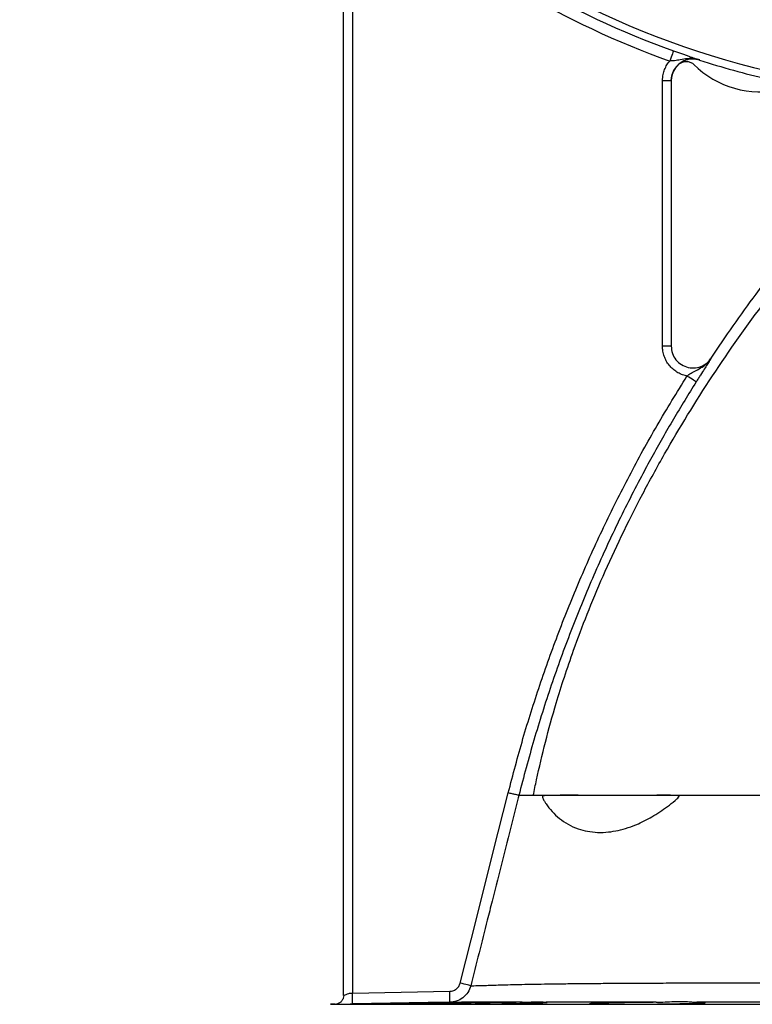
# Model space of a CAD drawing. Header units: millimetres. Extents: x 2363 to 4557, y 1092 to 5762.
# Tile 8 of 26: x 2416 to 3087, y 3088 to 3990. Entities that reach past the tile are written whole.
import ezdxf

# ---------------------------------------------------------------- set-up
doc = ezdxf.new("R2010")
doc.units = ezdxf.units.MM
doc.header["$LTSCALE"] = 2

msp = doc.modelspace()

# ---------------------------------------------------------------- linework, layer by layer
at = {"color": 7, "linetype": 'Continuous', "lineweight": 25}
for p, q in [((2712.64, 3096.08), (2712.64, 4122.58)), ((2720.63, 4122.58), (2720.63, 3098.35)), ((3039, 3953.03), (3038.88, 3952.93)), ((3012.87, 3933.97), (3004.88, 3933.97)), ((3004.88, 3690.94), (3004.88, 3933.97)), ((3012.87, 3933.97), (3012.87, 3690.94)), ((3012.87, 3690.94), (3004.88, 3690.94)), ((2712.76, 3096.08), (2712.33, 3093.56)), ((2720.63, 3098.35), (2809.93, 3099.91)), ((2704.89, 3088.08), (2700.62, 3088.01)), ((2704.78, 3088.08), (2706.44, 3088.44)), ((2820.73, 3089.92), (2820.78, 3089.9))]:
    msp.add_line(p, q, dxfattribs=at)
at = {"color": 8, "linetype": 'Continuous', "lineweight": 25}
msp.add_line((2700.62, 3088.01), (3864.89, 3088.01), dxfattribs=at)
at = {"color": 7, "linetype": 'Continuous', "lineweight": 25, "flags": 128}
for points in [[(3014.9, 3961.52), (3014.83, 3961.31), (3014.63, 3960.76), (3014.31, 3959.88), (3013.9, 3958.71), (3013.39, 3957.29), (3012.81, 3955.67), (3012.19, 3953.92), (3011.54, 3952.11)], [(3035.79, 3658.15), (3035.6, 3658.27), (3035.1, 3658.59), (3034.3, 3659.09), (3033.25, 3659.76), (3031.98, 3660.56), (3030.53, 3661.47), (3028.97, 3662.46), (3027.34, 3663.49)], [(2819.47, 3107.46), (2834.64, 3167.49), (2849.81, 3227.53), (2863.5, 3281.71)], [(2829.15, 3105.01), (2828.88, 3105.08), (2828.28, 3105.23), (2827.35, 3105.46), (2826.15, 3105.77), (2824.7, 3106.13), (2823.06, 3106.55), (2821.3, 3106.99), (2819.47, 3107.46)], [(2810.11, 3089.91), (2810.1, 3090.1), (2810.09, 3090.67), (2810.08, 3091.6), (2810.05, 3092.84), (2810.03, 3094.35), (2810, 3096.08), (2809.97, 3097.96), (2809.93, 3099.91)], [(2810.11, 3089.91), (2790.11, 3089.56), (2720.81, 3088.35)]]:
    msp.add_lwpolyline(points, dxfattribs=at)
at = {"color": 7, "linetype": 'Continuous', "lineweight": 25}
for centre, radius, start, end in [((3282.76, 4711.87), 790, 92.51549, 281.40126), ((3282.76, 4711.87), 796.72, 228.48275, 250.35472), ((3282.76, 4711.87), 806.72, 228.48275, 250.35472), ((3282.76, 4711.87), 797.16, 252.18594, 256.84734), ((3095.11, 4011.57), 87.85, 225.54876, 282.45699), ((3040.54, 3683.17), 9.09, 307.45304, 316.00329)]:
    msp.add_arc(centre, radius, start, end, dxfattribs=at)
for points, knots in [([(2674.99, 4201.69), (2619.69, 4253.42), (2571.96, 4313.12), (2523.74, 4395.48), (2450.52, 4530.9), (2415.75, 4682.91), (2418.16, 4833.33), (2425.41, 5006.32), (2482.4, 5172.94), (2571.51, 5305.08), (2660.86, 5436.97), (2781.78, 5544.21), (2930.75, 5621.29), (3016.14, 5663.95), (3106.83, 5694.72), (3192.11, 5712.4), (3432.21, 5761.67), (3681.57, 5735.41), (3941.95, 5622.23), (4114.42, 5533.02), (4252.49, 5393.31), (4357.26, 5215.03), (4476.19, 4978.82), (4517.09, 4713.47), (4493.17, 4502.76), (4467.68, 4283.52), (4381.43, 4075.85), (4250.44, 3894.71), (4187.02, 3807.4), (4115.77, 3728.15), (4027.78, 3665.26), (3961.36, 3618.1), (3893.94, 3575.73), (3831.81, 3534.43)], [0.0252628, 0.0252628, 0.0252628, 0.0252628, 0.0669602, 0.0669602, 0.077375, 0.1511711, 0.1511711, 0.159594, 0.2459512, 0.2459512, 0.2467078, 0.3330342, 0.3330342, 0.3384666, 0.3852732, 0.3852732, 0.3861269, 0.5194248, 0.5194248, 0.5419953, 0.6264312, 0.6264312, 0.6556654, 0.7722824, 0.7722824, 0.7734671, 0.8949333, 0.8960231, 0.8960231, 0.9540844, 0.9540844, 0.9568991, 1, 1, 1, 1]), ([(3014.9, 3961.52), (3016.19, 3961.06), (3017.45, 3960.61), (3019.31, 3959.95), (3019.93, 3959.73), (3021.15, 3959.3), (3021.76, 3959.09), (3023.54, 3958.45), (3024.68, 3958.05), (3026.33, 3957.47), (3026.86, 3957.28), (3027.91, 3956.91), (3028.43, 3956.73), (3030.92, 3955.86), (3032.69, 3955.24), (3035.16, 3954.37), (3035.95, 3954.09), (3037.11, 3953.69), (3037.49, 3953.55), (3038.25, 3953.29), (3038.63, 3953.16), (3039, 3953.03)], [0, 0, 0, 0, 0.125, 0.125, 0.1875, 0.1875, 0.25, 0.25, 0.375, 0.375, 0.4375, 0.4375, 0.5, 0.5, 0.75, 0.75, 0.875, 0.875, 0.9375, 0.9375, 1, 1, 1, 1]), ([(3004.88, 3933.97), (3004.99, 3935.94), (3005.2, 3939.46), (3006.75, 3944.37), (3008.77, 3948.53), (3010.64, 3950.95), (3011.54, 3952.11)], [0, 0, 0, 0, 0.299, 0.535198, 0.778249, 1, 1, 1, 1]), ([(3039, 3953.03), (3038.99, 3953.03), (3038.18, 3953.29), (3036.56, 3953.73), (3032.78, 3954.39), (3027.6, 3954.36), (3021.61, 3953.38), (3016.37, 3952.31), (3013.03, 3952.17), (3011.54, 3952.11)], [0, 0, 0, 0, 0.0014334, 0.0920415, 0.1819109, 0.4168681, 0.6530437, 0.8447001, 1, 1, 1, 1]), ([(3039, 3953.03), (3036.9, 3953.49), (3032.59, 3954.44), (3025.93, 3953.12), (3019.98, 3949.77), (3015.5, 3944.6), (3013.19, 3939.03), (3012.96, 3935.38), (3012.87, 3933.97)], [0, 0, 0, 0, 0.1708227, 0.3500197, 0.5292618, 0.7085256, 0.8877757, 1, 1, 1, 1]), ([(3020.41, 3949.58), (3021.36, 3950.19), (3023.26, 3951.41), (3026.69, 3951.9), (3030.04, 3951.31), (3032.32, 3950.04), (3033.36, 3949.07), (3033.59, 3948.86)], [0, 0, 0, 0, 0.234013, 0.468023, 0.702018, 0.935979, 1, 1, 1, 1]), ([(3038.88, 3952.93), (3036.68, 3953.4), (3032.28, 3954.33), (3025.9, 3953.14), (3022.57, 3950.9), (3021.1, 3949.91)], [0, 0, 0, 0, 0.359113, 0.718224, 1, 1, 1, 1]), ([(3012.87, 3933.95), (3012.97, 3935.35), (3013.2, 3938.99), (3015.37, 3944.54), (3018.47, 3947.64), (3019.97, 3949.15)], [0, 0, 0, 0, 0.243707, 0.632928, 1, 1, 1, 1]), ([(2886.47, 3279.43), (2887.42, 3284.15), (2893.11, 3311.43), (2900.26, 3339.63), (2912.2, 3379.62), (2924.11, 3416.2), (2948.97, 3479.14), (2978.56, 3541.03), (3012.58, 3603.24), (3049.63, 3663.71), (3091.04, 3722.14), (3127.96, 3769.31), (3148.05, 3793.15), (3159.32, 3806.03)], [0.270204, 0.270204, 0.270204, 0.270204, 0.2836701, 0.3475247, 0.3475247, 0.3884734, 0.4408323, 0.4934374, 0.5177175, 0.5640664, 0.6099118, 0.6335626, 0.6645036, 0.6645036, 0.6645036, 0.6645036]), ([(3049.45, 3679.78), (3062.7, 3699.85), (3084.96, 3731.61), (3117.03, 3773.34), (3134.92, 3795.1), (3144.1, 3805.9)], [0.57104957, 0.57104957, 0.57104957, 0.57104957, 0.6099118, 0.63356259, 0.65877271, 0.65877271, 0.65877271, 0.65877271]), ([(3027.34, 3663.49), (3027.14, 3663.54), (3025.39, 3663.9), (3022.18, 3664.93), (3017.96, 3667.08), (3014.17, 3669.93), (3010.91, 3673.36), (3008.27, 3677.3), (3006.34, 3681.62), (3005.11, 3686.22), (3004.95, 3689.36), (3004.88, 3690.94)], [0, 0, 0, 0, 0.016411, 0.139346, 0.262281, 0.385221, 0.508164, 0.631122, 0.754082, 0.877041, 1, 1, 1, 1]), ([(3012.87, 3690.94), (3013.1, 3688.69), (3013.54, 3684.19), (3016.98, 3678.2), (3022.06, 3673.65), (3028.4, 3671.05), (3035.24, 3670.69), (3041.79, 3672.63), (3046.65, 3676.02), (3048.78, 3678.87), (3049.57, 3679.92)], [0, 0, 0, 0, 0.131841, 0.263674, 0.395486, 0.527296, 0.659137, 0.791025, 0.922955, 1, 1, 1, 1]), ([(3027.34, 3663.49), (3028.56, 3664.37), (3031.27, 3666.32), (3036.01, 3668.72), (3041.24, 3671.62), (3045.34, 3674.78), (3047.98, 3677.69), (3049.06, 3679.15), (3049.56, 3679.91), (3049.57, 3679.92)], [0, 0, 0, 0, 0.154502, 0.344497, 0.575642, 0.805654, 0.901118, 0.998573, 1, 1, 1, 1]), ([(3049.57, 3679.92), (3049.57, 3679.92), (3049.32, 3679.53), (3048.82, 3678.77), (3047.62, 3676.9), (3045.87, 3674.14), (3043.16, 3669.84), (3040.36, 3665.4), (3037.79, 3661.32), (3036.46, 3659.21), (3035.79, 3658.15)], [0, 0, 0, 0, 0.001165, 0.071032, 0.140886, 0.341531, 0.541459, 0.769739, 0.88491, 1, 1, 1, 1]), ([(3046.88, 3676.66), (3046.91, 3676.68), (3047.3, 3676.95), (3047.56, 3677.36), (3047.8, 3677.74)], [0, 0, 0, 0, 0.08193, 1, 1, 1, 1]), ([(3049.45, 3679.78), (3049.45, 3679.78), (3049.69, 3679.78), (3049.51, 3679.88), (3049.56, 3679.92), (3049.57, 3679.92)], [0, 0, 0, 0, 0.000017, 0.833094, 1, 1, 1, 1]), ([(2863.5, 3281.71), (2867.87, 3298.3), (2876.62, 3331.49), (2892.2, 3380.59), (2909.56, 3429.08), (2929.01, 3477.23), (2950.55, 3524.98), (2974.22, 3572.21), (2999.63, 3618.53), (3018.11, 3648.51), (3027.34, 3663.49)], [0, 0, 0, 0, 0.123365, 0.246825, 0.370283, 0.493646, 0.620183, 0.746822, 0.873462, 1, 1, 1, 1]), ([(3035.79, 3658.15), (3032.25, 3652.5), (3021.64, 3635.54), (3004.71, 3606.81), (2983.49, 3568.26), (2961.85, 3525.42), (2940.29, 3478.15), (2920.52, 3429.82), (2902.69, 3380.47), (2886.64, 3330.24), (2877.67, 3296.26), (2873.18, 3279.27)], [0, 0, 0, 0, 0.048308, 0.144934, 0.241649, 0.367101, 0.492602, 0.618052, 0.74535, 0.872701, 1, 1, 1, 1]), ([(2873.22, 3279.43), (2871.59, 3272.96), (2863.43, 3240.64), (2853.8, 3202.52), (2840.74, 3150.84), (2834.21, 3125.02), (2829.15, 3105.01)], [0, 0, 0, 0, 0.111171, 0.5558573, 0.6557731, 1, 1, 1, 1]), ([(2873.22, 3279.43), (2873.17, 3279.43), (2872.87, 3279.49), (2871.85, 3279.72), (2871.12, 3279.88), (2869.33, 3280.31), (2868.27, 3280.56), (2865.97, 3281.11), (2864.73, 3281.41), (2863.5, 3281.71)], [0, 0, 0, 0, 0.25, 0.25, 0.5, 0.5, 0.75, 0.75, 1, 1, 1, 1]), ([(2886.47, 3279.43), (2885.41, 3279.43), (2883.4, 3279.43), (2879.76, 3279.43), (2876.09, 3279.43), (2874.02, 3279.43), (2873.34, 3279.43), (2873.22, 3279.43)], [0.95137023, 0.95137023, 0.95137023, 0.95137023, 0.95744895, 0.96352767, 0.97568511, 0.98784256, 0.9908433, 0.9908433, 0.9908433, 0.9908433]), ([(2931.11, 3279.43), (2925.11, 3279.43), (2912.46, 3279.43), (2899.75, 3279.43), (2891.26, 3279.43), (2887.92, 3279.43), (2886.47, 3279.43)], [0.90518289, 0.90518289, 0.90518289, 0.90518289, 0.91805447, 0.93471235, 0.94304128, 0.95137023, 0.95137023, 0.95137023, 0.95137023]), ([(2931.11, 3279.43), (2935.91, 3279.39), (2945.51, 3279.32), (2962.07, 3279.27), (2980.06, 3279.28), (2996.96, 3279.43), (3009.25, 3279.5), (3015.46, 3279.38), (3017.71, 3279.27), (3018.74, 3279.15), (3019.22, 3279.07), (3019.57, 3278.98), (3019.8, 3278.88), (3019.95, 3278.75), (3020.02, 3278.64), (3020.04, 3278.52), (3020.03, 3278.38), (3019.93, 3278.11), (3019.31, 3277.27), (3016.38, 3274.63), (3008.87, 3268.58), (2997.02, 3260.55), (2984.3, 3253.89), (2973.36, 3249.65), (2964.2, 3247.15), (2954.78, 3245.58), (2945.3, 3245.27), (2935.99, 3246.38), (2926.84, 3248.85), (2918.14, 3252.77), (2910.15, 3258.16), (2903.44, 3264.49), (2899.2, 3270.05), (2896.59, 3274.1), (2895.6, 3276), (2895.12, 3277.24), (2895.02, 3277.53), (2894.97, 3277.74), (2894.94, 3277.91), (2894.93, 3278.06), (2894.93, 3278.19), (2894.94, 3278.27), (2894.96, 3278.35), (2894.99, 3278.43), (2895.05, 3278.55), (2895.27, 3278.78), (2896.07, 3279.06), (2899.23, 3279.42), (2905.86, 3279.42), (2916.81, 3279.46), (2926.35, 3279.44), (2931.11, 3279.43)], [0, 0, 0, 0, 0.05833, 0.116822, 0.175315, 0.233647, 0.268608, 0.279908, 0.285365, 0.28721, 0.288487, 0.289358, 0.290214, 0.290544, 0.290878, 0.291112, 0.291346, 0.29175, 0.292941, 0.29835, 0.319843, 0.363233, 0.406623, 0.435581, 0.46461, 0.493583, 0.528574, 0.563673, 0.598712, 0.641884, 0.685209, 0.728591, 0.771839, 0.786531, 0.801211, 0.803092, 0.804263, 0.805042, 0.805572, 0.80612, 0.806325, 0.806533, 0.806685, 0.806837, 0.807098, 0.807822, 0.81104, 0.823794, 0.874765, 0.937382, 1, 1, 1, 1]), ([(3109.9, 3279.43), (3102.82, 3279.43), (3088.82, 3279.43), (3061.65, 3279.43), (3029.39, 3279.43), (2994.04, 3279.43), (2962.64, 3279.43), (2942.66, 3279.43), (2932.88, 3279.43), (2931.11, 3279.43)], [0.81810721, 0.81810721, 0.81810721, 0.81810721, 0.82643615, 0.83476509, 0.85142296, 0.86808084, 0.88473872, 0.90139659, 0.90518289, 0.90518289, 0.90518289, 0.90518289]), ([(2809.93, 3099.91), (2810.91, 3100.01), (2813.02, 3100.22), (2815.91, 3101.8), (2818.32, 3104.26), (2819.08, 3106.39), (2819.47, 3107.46)], [0, 0, 0, 0, 0.225894, 0.484079, 0.742036, 1, 1, 1, 1]), ([(2829.15, 3105.01), (2828.38, 3102.88), (2826.86, 3098.63), (2822.05, 3093.7), (2816.27, 3090.55), (2812.07, 3090.11), (2810.11, 3089.91)], [0, 0, 0, 0, 0.258072, 0.516054, 0.774188, 1, 1, 1, 1]), ([(2712.84, 3096.17), (2712.72, 3095.29), (2712.49, 3093.47), (2711.05, 3091), (2708.88, 3089.06), (2707.12, 3088.51), (2706.25, 3088.24)], [0, 0, 0, 0, 0.23706, 0.490262, 0.748349, 1, 1, 1, 1]), ([(2712.64, 3096.08), (2712.63, 3096.08), (2712.62, 3096.08), (2712.82, 3096.17), (2712.83, 3096.17)], [0, 0, 0, 0, 0.957843, 1, 1, 1, 1]), ([(2720.81, 3088.35), (2720.81, 3088.35), (2720.8, 3088.57), (2720.79, 3089.3), (2720.79, 3089.61), (2720.77, 3090.36), (2720.77, 3090.79), (2720.75, 3091.77), (2720.74, 3092.31), (2720.72, 3093.45), (2720.71, 3094.05), (2720.68, 3095.9), (2720.65, 3097.17), (2720.63, 3098.35)], [0, 0, 0, 0, 0.25, 0.25, 0.375, 0.375, 0.5, 0.5, 0.625, 0.625, 0.75, 0.75, 1, 1, 1, 1]), ([(2704.77, 3088.08), (2704.76, 3088.08), (2705.26, 3088.09), (2706.75, 3088.11), (2707.77, 3088.13), (2710.3, 3088.17), (2711.82, 3088.2), (2715.57, 3088.26), (2717.78, 3088.3), (2720.81, 3088.35)], [0, 0, 0, 0, 0.25, 0.25, 0.5, 0.5, 0.75, 0.75, 1, 1, 1, 1]), ([(2715.02, 3088.1), (2714.97, 3088.09), (2714.79, 3088.08), (2716.01, 3088.08), (2718.69, 3088.09), (2722.84, 3088.13), (2728.26, 3088.19), (2734.79, 3088.28), (2742.28, 3088.38), (2750.47, 3088.5), (2759.17, 3088.64), (2768.12, 3088.78), (2777.05, 3088.94), (2785.73, 3089.09), (2793.89, 3089.25), (2801.33, 3089.4), (2807.79, 3089.54), (2813.15, 3089.66), (2817.18, 3089.77), (2819.91, 3089.85), (2820.49, 3089.88), (2820.78, 3089.9)], [0, 0, 0, 0, 0.018715, 0.073265, 0.12781, 0.182355, 0.236901, 0.291447, 0.345997, 0.400547, 0.455103, 0.50966, 0.564224, 0.618787, 0.673355, 0.727923, 0.78249, 0.837057, 0.891618, 0.946179, 1, 1, 1, 1]), ([(2793.41, 3088.22), (2793.36, 3088.21), (2793.18, 3088.18), (2794.4, 3088.13), (2797.08, 3088.09), (2801.23, 3088.08), (2806.66, 3088.08), (2813.19, 3088.12), (2820.68, 3088.17), (2828.87, 3088.25), (2837.57, 3088.35), (2846.52, 3088.46), (2855.45, 3088.59), (2864.13, 3088.73), (2872.29, 3088.89), (2879.72, 3089.04), (2886.19, 3089.2), (2891.54, 3089.35), (2895.6, 3089.49), (2898.18, 3089.62), (2899.32, 3089.71), (2899.12, 3089.75), (2899.08, 3089.76)], [0, 0, 0, 0, 0.018472, 0.072168, 0.125857, 0.179547, 0.233232, 0.286918, 0.340602, 0.394287, 0.447976, 0.501664, 0.555359, 0.609053, 0.662755, 0.716457, 0.770163, 0.82387, 0.877577, 0.931283, 0.984985, 1, 1, 1, 1]), ([(2876.33, 3089.86), (2873.83, 3089.83), (2868.79, 3089.79), (2860.36, 3089.69), (2851.55, 3089.57), (2842.58, 3089.43), (2833.71, 3089.28), (2825.2, 3089.13), (2816.63, 3088.96), (2809.06, 3088.79), (2802.8, 3088.63), (2798.25, 3088.5), (2794.99, 3088.38), (2794.03, 3088.31), (2793.56, 3088.28)], [0, 0, 0, 0, 0.08074, 0.16245, 0.244159, 0.325882, 0.407605, 0.489341, 0.571077, 0.673066, 0.754799, 0.836533, 0.918267, 1, 1, 1, 1]), ([(2816.09, 3089.9), (2814.45, 3089.9), (2811.73, 3089.91), (2810.57, 3089.91), (2810.11, 3089.91)], [0, 0, 0, 0, 0.600783, 1, 1, 1, 1]), ([(2816.09, 3089.9), (2817.2, 3089.94), (2819.44, 3090.01), (2820.23, 3089.98), (2820.63, 3089.97)], [0, 0, 0, 0, 0.492867, 1, 1, 1, 1]), ([(2876.33, 3089.86), (2871.68, 3089.86), (2862.36, 3089.86), (2850.88, 3089.87), (2841.18, 3089.88), (2833.21, 3089.89), (2826.29, 3089.89), (2822.62, 3089.9), (2820.78, 3089.9)], [0, 0, 0, 0, 0.1831858, 0.3670542, 0.5244832, 0.681912, 0.840955, 1, 1, 1, 1]), ([(2876.33, 3089.86), (2878.63, 3089.94), (2883.29, 3090.1), (2889.05, 3090.47), (2893.73, 3090.4), (2896.76, 3090), (2897.85, 3089.89), (2898.28, 3089.85)], [0, 0, 0, 0, 0.2101927, 0.4262672, 0.638688, 0.8574413, 1, 1, 1, 1]), ([(2999.06, 3089.83), (2993.5, 3089.83), (2982.37, 3089.83), (2966.4, 3089.84), (2950.97, 3089.84), (2934.15, 3089.84), (2916.23, 3089.84), (2904.28, 3089.85), (2898.28, 3089.85)], [0, 0, 0, 0, 0.14536, 0.29072, 0.437284, 0.583848, 0.791486, 1, 1, 1, 1]), ([(2999.06, 3089.83), (2998.16, 3089.83), (2994.31, 3089.79), (2987.41, 3089.72), (2978.55, 3089.61), (2970.04, 3089.48), (2961.47, 3089.32), (2953.9, 3089.15), (2947.64, 3088.98), (2943.08, 3088.83), (2939.9, 3088.68), (2938.15, 3088.54), (2937.93, 3088.42), (2939.19, 3088.31), (2941.95, 3088.22), (2946.08, 3088.15), (2951.51, 3088.1), (2958.05, 3088.08), (2965.54, 3088.08), (2973.73, 3088.1), (2982.44, 3088.15), (2991.38, 3088.22), (3000.31, 3088.31), (3008.99, 3088.42), (3017.14, 3088.55), (3024.58, 3088.69), (3031.04, 3088.84), (3036.4, 3088.99), (3040.44, 3089.15), (3043.1, 3089.3), (3044.26, 3089.45), (3043.95, 3089.58), (3042.08, 3089.7), (3039.4, 3089.78), (3037.2, 3089.82), (3036.47, 3089.83)], [0, 0, 0, 0, 0.009507, 0.040703, 0.071898, 0.103099, 0.134299, 0.173224, 0.204432, 0.235641, 0.266849, 0.298058, 0.329265, 0.360472, 0.391675, 0.422878, 0.454077, 0.485276, 0.516473, 0.547669, 0.578865, 0.610061, 0.641258, 0.672456, 0.703657, 0.734857, 0.766062, 0.797268, 0.828476, 0.859684, 0.890893, 0.922102, 0.953308, 0.984514, 1, 1, 1, 1]), ([(2999.06, 3089.83), (3001.84, 3089.93), (3007.48, 3090.12), (3015.47, 3090.69), (3022.98, 3090.78), (3028.83, 3090.42), (3033.31, 3089.98), (3035.41, 3089.88), (3036.47, 3089.83)], [0, 0, 0, 0, 0.182955, 0.370916, 0.558083, 0.751059, 0.874772, 1, 1, 1, 1]), ([(3166.79, 3089.83), (3158.9, 3089.83), (3143.12, 3089.83), (3119.79, 3089.84), (3096.77, 3089.84), (3075.16, 3089.83), (3055.02, 3089.83), (3042.65, 3089.83), (3036.47, 3089.83)], [0, 0, 0, 0, 0.173542, 0.347073, 0.522063, 0.697036, 0.848357, 1, 1, 1, 1])]:
    msp.add_open_spline(points, degree=3, knots=knots, dxfattribs=at)
at = {"color": 8, "linetype": 'Continuous', "lineweight": 25}
for points, knots in [([(2829.15, 3105.01), (2829.6, 3105.02), (2830.59, 3105.04), (2833.54, 3105.11), (2837.81, 3105.22), (2843.4, 3105.37), (2850.26, 3105.6), (2858.46, 3105.86), (2867.91, 3106.11), (2878.58, 3106.33), (2890.36, 3106.54), (2903.45, 3106.74), (2917.86, 3106.92), (2933.56, 3107.08), (2950.73, 3107.23), (2969.4, 3107.35), (2989.58, 3107.46), (3011.06, 3107.54), (3033.81, 3107.61), (3057.77, 3107.65), (3081.72, 3107.66), (3105.45, 3107.68), (3128.79, 3107.75), (3152.72, 3107.89), (3177.2, 3108.14), (3202.2, 3108.44), (3227.19, 3108.73), (3252.09, 3108.99), (3276.82, 3109.25), (3301.82, 3109.48), (3327.02, 3109.71), (3352.33, 3109.91), (3377.17, 3110.09), (3401.46, 3110.25), (3425.13, 3110.39), (3448.63, 3110.51), (3471.84, 3110.6), (3494.69, 3110.66), (3516.9, 3110.71), (3538.38, 3110.72), (3559.07, 3110.71), (3579.1, 3110.67), (3598.35, 3110.6), (3616.73, 3110.5), (3634.06, 3110.36), (3650.24, 3110.2), (3665.21, 3110), (3678.98, 3109.75), (3691.49, 3109.49), (3702.73, 3109.24), (3712.44, 3109.02), (3720.66, 3108.85), (3727.38, 3108.71), (3732.72, 3108.59), (3736.57, 3108.51), (3739.01, 3108.46), (3739.32, 3108.45), (3739.47, 3108.45)], [0, 0, 0, 0, 0.014796, 0.032226, 0.049667, 0.067097, 0.084966, 0.102847, 0.120714, 0.138133, 0.155565, 0.172984, 0.190908, 0.208846, 0.22677, 0.245838, 0.264924, 0.283993, 0.303731, 0.323488, 0.343226, 0.360892, 0.378569, 0.396237, 0.414324, 0.432423, 0.450506, 0.467981, 0.485469, 0.502944, 0.520915, 0.538902, 0.556873, 0.574249, 0.591638, 0.609014, 0.62689, 0.644779, 0.662654, 0.680559, 0.698478, 0.716383, 0.734842, 0.753318, 0.771777, 0.790453, 0.809146, 0.827822, 0.847101, 0.866397, 0.885677, 0.904451, 0.92324, 0.942014, 0.961337, 0.980676, 1, 1, 1, 1]), ([(2712.83, 3096.17), (2712.99, 3096.24), (2713.42, 3096.43), (2714.93, 3097.12), (2716.98, 3097.86), (2718.95, 3098.24), (2720.07, 3098.31), (2720.63, 3098.35)], [0, 0, 0, 0, 0.155467, 0.431864, 0.695595, 0.846977, 1, 1, 1, 1])]:
    msp.add_open_spline(points, degree=3, knots=knots, dxfattribs=at)
at = {"color": 7, "linetype": 'Continuous', "lineweight": 25}
msp.add_open_spline([(2704.77, 3088.08), (2704.77, 3088.08), (2704.77, 3088.08), (2704.78, 3088.08)], degree=3, dxfattribs=at)

doc.saveas('drawing.dxf')
